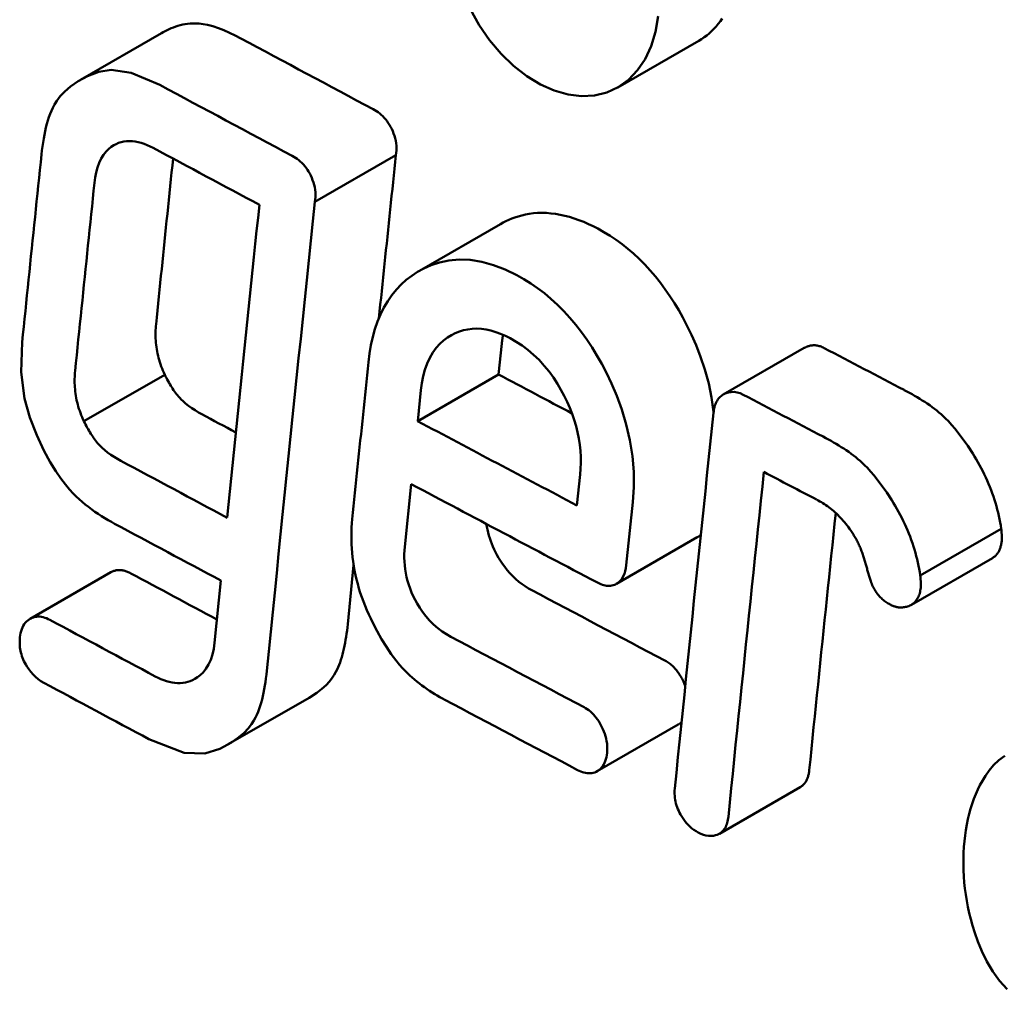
# Model space of a CAD drawing. Header units: millimetres. Extents: x 179 to 1975, y 100 to 1286.
# Tile 58 of 76: x 1693.79 to 1697.26, y 735.95 to 739.37. Entities that reach past the tile are written whole.
import ezdxf

# ---------------------------------------------------------------- set-up
doc = ezdxf.new("R2010")
doc.units = ezdxf.units.MM
doc.header["$LTSCALE"] = 5
doc.layers.add('Sichtbare Kanten(DIN)', color=7, linetype='Continuous', lineweight=50)

msp = doc.modelspace()

# ---------------------------------------------------------------- linework, layer by layer
at = {"layer": 'Sichtbare Kanten(DIN)'}
for p, q in [((1694.003, 739.1562), (1694.2884, 739.3205)), ((1695.8976, 739.1297), (1696.1832, 739.2942)), ((1694.8298, 738.7265), (1695.1152, 738.8908)), ((1695.1986, 738.4834), (1695.484, 738.6478)), ((1695.4886, 738.2267), (1695.4772, 738.1174)), ((1696.2691, 738.0465), (1696.5546, 738.2109)), ((1694.0152, 737.9523), (1694.3005, 738.1166)), ((1695.1919, 737.9531), (1695.4772, 738.1174)), ((1695.1919, 737.9531), (1695.2032, 738.0624)), ((1695.7647, 737.765), (1695.7534, 737.6557)), ((1695.1463, 737.5093), (1695.169, 737.7311)), ((1695.9274, 737.4451), (1695.9503, 737.6671)), ((1696.9639, 737.4088), (1697.2494, 737.5733)), ((1695.8924, 737.3789), (1696.1777, 737.5433)), ((1696.9325, 737.3055), (1697.218, 737.4699)), ((1694.9662, 737.4446), (1694.9453, 737.2367)), ((1693.8252, 737.2557), (1694.1104, 737.4199)), ((1694.4977, 737.391), (1694.4756, 737.1711)), ((1694.5242, 736.8135), (1694.8094, 736.9777)), ((1695.8253, 736.7188), (1696.1105, 736.8831)), ((1696.2555, 736.4984), (1696.5408, 736.6627))]:
    msp.add_line(p, q, dxfattribs=at)
at = {"layer": 'Sichtbare Kanten(DIN)', "flags": 128}
for points in [[(1695.3769, 739.4065), (1695.4091, 739.3495), (1695.4457, 739.2965), (1695.4864, 739.2482), (1695.5302, 739.2054), (1695.5766, 739.1691), (1695.6246, 739.1398), (1695.6733, 739.1181), (1695.7219, 739.1044), (1695.7697, 739.0988), (1695.8155, 739.1013), (1695.8589, 739.112), (1695.899, 739.1305), (1695.9352, 739.1566), (1695.9669, 739.1899), (1695.9936, 739.2297), (1696.0148, 739.2754), (1696.0302, 739.3261), (1696.0395, 739.3812)], [(1694.2883, 739.3207), (1694.2948, 739.3243), (1694.3015, 739.3279), (1694.3085, 739.3314), (1694.3157, 739.3348), (1694.3232, 739.338), (1694.3309, 739.3411), (1694.3387, 739.3439), (1694.3468, 739.3465), (1694.355, 739.3489), (1694.3634, 739.3509), (1694.372, 739.3526), (1694.3807, 739.354), (1694.3895, 739.3549), (1694.3986, 739.3554), (1694.4091, 739.3555), (1694.4212, 739.3547), (1694.4353, 739.3529), (1694.4513, 739.3498), (1694.4694, 739.345), (1694.4891, 739.3385), (1694.5089, 739.3309), (1694.5288, 739.3222), (1694.5487, 739.3127), (1694.5683, 739.3026)], [(1696.266, 739.3726), (1696.2591, 739.3628), (1696.2518, 739.3535), (1696.2443, 739.3445), (1696.2364, 739.336), (1696.2282, 739.3279), (1696.2197, 739.3202), (1696.211, 739.313), (1696.202, 739.3062), (1696.1927, 739.3), (1696.1832, 739.2942)], [(1694.2829, 739.1382), (1694.1821, 739.1812), (1694.1116, 739.1911), (1694.0677, 739.184), (1694.0282, 739.1695), (1693.9947, 739.1513), (1693.9684, 739.1332), (1693.9479, 739.1155), (1693.9319, 739.0985), (1693.9199, 739.0827), (1693.9111, 739.0688), (1693.905, 739.0572), (1693.9003, 739.0469), (1693.896, 739.0361), (1693.8919, 739.0248), (1693.8881, 739.0131), (1693.8846, 739.001), (1693.8814, 738.9885), (1693.8784, 738.9757), (1693.8757, 738.9625), (1693.8733, 738.9491), (1693.8711, 738.9354), (1693.8691, 738.9215), (1693.8673, 738.9074), (1693.8657, 738.8932)], [(1695.0348, 739.0529), (1695.0407, 739.0496), (1695.0465, 739.0459), (1695.0523, 739.0419), (1695.058, 739.0376), (1695.0635, 739.0328), (1695.0689, 739.0277), (1695.0742, 739.0222), (1695.0792, 739.0164), (1695.0839, 739.0103), (1695.0884, 739.0039), (1695.0926, 738.9972), (1695.0966, 738.9903), (1695.1003, 738.983), (1695.1038, 738.9754), (1695.107, 738.9675), (1695.1099, 738.9592), (1695.1124, 738.9505), (1695.1145, 738.9417), (1695.1159, 738.9328), (1695.1168, 738.9241), (1695.1172, 738.9154), (1695.117, 738.907), (1695.1163, 738.8988), (1695.1152, 738.8908)], [(1694.0524, 738.7928), (1694.0549, 738.8117), (1694.0584, 738.8298), (1694.0631, 738.8471), (1694.069, 738.8634), (1694.0762, 738.8786), (1694.0845, 738.892), (1694.0933, 738.9032), (1694.1024, 738.9123), (1694.1114, 738.9196), (1694.1202, 738.9254), (1694.1288, 738.9299), (1694.1376, 738.9336), (1694.1467, 738.9366), (1694.156, 738.9387), (1694.1657, 738.94), (1694.1757, 738.9404), (1694.1859, 738.94), (1694.1963, 738.9388), (1694.2067, 738.9367), (1694.2172, 738.9339), (1694.2278, 738.9304), (1694.2384, 738.9263), (1694.249, 738.9214), (1694.2596, 738.916)], [(1693.8657, 738.8932), (1693.8628, 738.8656), (1693.86, 738.838), (1693.8571, 738.8104), (1693.8542, 738.7828), (1693.8514, 738.7551), (1693.8485, 738.7275), (1693.8457, 738.6999), (1693.8428, 738.6723), (1693.84, 738.6447), (1693.8371, 738.6171), (1693.8343, 738.5895), (1693.8314, 738.5619), (1693.8286, 738.5343), (1693.8257, 738.5067), (1693.8229, 738.4791), (1693.8201, 738.4515), (1693.8172, 738.4239), (1693.8144, 738.3963), (1693.8116, 738.3687), (1693.8087, 738.3411), (1693.8059, 738.3135), (1693.8031, 738.286), (1693.8003, 738.2584), (1693.7975, 738.2308)], [(1694.3295, 738.8785), (1694.327, 738.8542), (1694.3245, 738.8298), (1694.322, 738.8055), (1694.3194, 738.7811), (1694.3169, 738.7568), (1694.3144, 738.7325), (1694.3119, 738.7081), (1694.3094, 738.6838), (1694.3068, 738.6594), (1694.3043, 738.6351), (1694.3018, 738.6108), (1694.2993, 738.5865), (1694.2968, 738.5621), (1694.2943, 738.5378), (1694.2918, 738.5135), (1694.2893, 738.4891), (1694.2868, 738.4648), (1694.2843, 738.4405), (1694.2818, 738.4162), (1694.2793, 738.3918), (1694.2768, 738.3675), (1694.2743, 738.3432), (1694.2718, 738.3189), (1694.2694, 738.2946)], [(1694.8298, 738.7265), (1694.8309, 738.7345), (1694.8316, 738.7427), (1694.8318, 738.7511), (1694.8314, 738.7597), (1694.8305, 738.7685), (1694.8291, 738.7773), (1694.827, 738.7862), (1694.8245, 738.7948), (1694.8216, 738.8031), (1694.8184, 738.8111), (1694.8149, 738.8187), (1694.8112, 738.8259), (1694.8072, 738.8329), (1694.803, 738.8395), (1694.7985, 738.8459), (1694.7938, 738.852), (1694.7888, 738.8579), (1694.7835, 738.8634), (1694.7781, 738.8685), (1694.7726, 738.8732), (1694.7669, 738.8776), (1694.7611, 738.8815), (1694.7553, 738.8852), (1694.7494, 738.8885)], [(1695.1152, 738.8908), (1695.1127, 738.8669), (1695.1102, 738.8429), (1695.1077, 738.8189), (1695.1051, 738.795), (1695.1026, 738.771), (1695.1001, 738.747), (1695.0976, 738.7231), (1695.0951, 738.6991), (1695.0926, 738.6752), (1695.0901, 738.6512), (1695.0876, 738.6272), (1695.0851, 738.6033), (1695.0826, 738.5793), (1695.0801, 738.5554), (1695.0776, 738.5314), (1695.0751, 738.5075), (1695.0726, 738.4835), (1695.0702, 738.4596), (1695.0677, 738.4356), (1695.0652, 738.4117), (1695.0627, 738.3877), (1695.0602, 738.3638), (1695.0577, 738.3398), (1695.0553, 738.3159)], [(1693.9841, 738.1303), (1693.9869, 738.1579), (1693.9898, 738.1855), (1693.9926, 738.2131), (1693.9954, 738.2407), (1693.9982, 738.2683), (1694.0011, 738.2958), (1694.0039, 738.3234), (1694.0067, 738.351), (1694.0096, 738.3786), (1694.0124, 738.4062), (1694.0153, 738.4338), (1694.0181, 738.4614), (1694.0209, 738.489), (1694.0238, 738.5166), (1694.0266, 738.5442), (1694.0295, 738.5718), (1694.0323, 738.5995), (1694.0352, 738.6271), (1694.0381, 738.6547), (1694.0409, 738.6823), (1694.0438, 738.7099), (1694.0467, 738.7375), (1694.0495, 738.7651), (1694.0524, 738.7928)], [(1694.6601, 737.0725), (1694.667, 737.1413), (1694.6739, 737.2101), (1694.6809, 737.2789), (1694.6878, 737.3478), (1694.6948, 737.4166), (1694.7017, 737.4854), (1694.7087, 737.5543), (1694.7157, 737.6232), (1694.7228, 737.692), (1694.7298, 737.7609), (1694.7368, 737.8298), (1694.7439, 737.8987), (1694.751, 737.9677), (1694.7581, 738.0366), (1694.7652, 738.1055), (1694.7723, 738.1745), (1694.7795, 738.2435), (1694.7866, 738.3124), (1694.7938, 738.3814), (1694.8009, 738.4504), (1694.8081, 738.5194), (1694.8153, 738.5884), (1694.8226, 738.6575), (1694.8298, 738.7265)], [(1694.6338, 738.7156), (1694.629, 738.6696), (1694.6242, 738.6236), (1694.6194, 738.5776), (1694.6146, 738.5316), (1694.6098, 738.4856), (1694.605, 738.4396), (1694.6003, 738.3937), (1694.5955, 738.3477), (1694.5907, 738.3017), (1694.586, 738.2557), (1694.5812, 738.2098), (1694.5765, 738.1638), (1694.5718, 738.1179), (1694.567, 738.0719), (1694.5623, 738.026), (1694.5576, 737.98), (1694.5529, 737.9341), (1694.5482, 737.8882), (1694.5435, 737.8422), (1694.5388, 737.7963), (1694.5341, 737.7504), (1694.5295, 737.7045), (1694.5248, 737.6586), (1694.5201, 737.6127)], [(1695.484, 738.6478), (1695.493, 738.6528), (1695.5026, 738.6577), (1695.5127, 738.6624), (1695.5234, 738.6669), (1695.5347, 738.6712), (1695.5465, 738.675), (1695.5589, 738.6785), (1695.5719, 738.6814), (1695.5855, 738.6839), (1695.5997, 738.6857), (1695.6144, 738.6868), (1695.6298, 738.6872), (1695.6457, 738.6868), (1695.6618, 738.6856), (1695.678, 738.6836), (1695.6943, 738.6807), (1695.7108, 738.6771), (1695.7274, 738.6727), (1695.744, 738.6676), (1695.7606, 738.6617), (1695.7773, 738.6552), (1695.7939, 738.6479), (1695.8105, 738.6401), (1695.8271, 738.6316)], [(1695.8271, 738.6316), (1695.8488, 738.6195), (1695.8703, 738.6064), (1695.8915, 738.5923), (1695.9124, 738.5771), (1695.933, 738.5608), (1695.9532, 738.5434), (1695.9731, 738.5249), (1695.9927, 738.5053), (1696.0118, 738.4845), (1696.0302, 738.463), (1696.0479, 738.4407), (1696.0649, 738.4176), (1696.0813, 738.3938), (1696.097, 738.3693), (1696.1121, 738.3442), (1696.1266, 738.3184), (1696.1413, 738.2905), (1696.1572, 738.2578), (1696.1735, 738.2207), (1696.1896, 738.1796), (1696.2047, 738.1346), (1696.2179, 738.0861), (1696.2284, 738.0357), (1696.2354, 737.9857)], [(1695.5416, 738.4672), (1695.5004, 738.4871), (1695.4591, 738.503), (1695.4179, 738.5145), (1695.3774, 738.5211), (1695.3379, 738.5228), (1695.3014, 738.5197), (1695.2685, 738.5128), (1695.2392, 738.5031), (1695.2135, 738.4915), (1695.1912, 738.479), (1695.1711, 738.4657), (1695.1519, 738.4509), (1695.1339, 738.4346), (1695.1169, 738.4167), (1695.1011, 738.3972), (1695.0864, 738.376), (1695.073, 738.3532), (1695.061, 738.3291), (1695.0504, 738.3037), (1695.0413, 738.2772), (1695.0336, 738.2496), (1695.0272, 738.221), (1695.0221, 738.1913), (1695.0183, 738.1607)], [(1695.9503, 737.6671), (1695.9539, 737.7196), (1695.9535, 737.7737), (1695.9491, 737.8292), (1695.9404, 737.8853), (1695.9274, 737.9415), (1695.9115, 737.9942), (1695.8939, 738.0422), (1695.8755, 738.0853), (1695.8574, 738.1229), (1695.8407, 738.1548), (1695.8241, 738.1841), (1695.8067, 738.2126), (1695.7885, 738.2403), (1695.7694, 738.267), (1695.7495, 738.2927), (1695.7286, 738.3175), (1695.7069, 738.3412), (1695.6846, 738.3635), (1695.6618, 738.3843), (1695.6386, 738.4037), (1695.6149, 738.4216), (1695.5909, 738.4382), (1695.5664, 738.4534), (1695.5416, 738.4672)], [(1694.2694, 738.2946), (1694.2687, 738.2876), (1694.2682, 738.2805), (1694.2678, 738.2733), (1694.2676, 738.2661), (1694.2676, 738.2589), (1694.2677, 738.2516), (1694.2679, 738.2442), (1694.2684, 738.2368), (1694.269, 738.2293), (1694.2698, 738.2218), (1694.2708, 738.2142), (1694.2719, 738.2066), (1694.2733, 738.1989), (1694.2749, 738.1913), (1694.2766, 738.1837), (1694.2785, 738.1761), (1694.2806, 738.1686), (1694.2829, 738.1611), (1694.2854, 738.1536), (1694.288, 738.1461), (1694.2909, 738.1387), (1694.2939, 738.1313), (1694.2971, 738.1239), (1694.3005, 738.1166)], [(1695.2032, 738.0624), (1695.2065, 738.0873), (1695.2113, 738.1114), (1695.2175, 738.1344), (1695.2253, 738.156), (1695.2347, 738.1762), (1695.2456, 738.1948), (1695.2575, 738.2111), (1695.2702, 738.2252), (1695.2834, 738.2372), (1695.297, 738.2474), (1695.3107, 738.2559), (1695.3245, 738.263), (1695.3388, 738.2688), (1695.3535, 738.2734), (1695.3686, 738.2766), (1695.3843, 738.2785), (1695.4004, 738.279), (1695.4169, 738.2781), (1695.4336, 738.2757), (1695.4504, 738.2721), (1695.4673, 738.2671), (1695.4842, 738.2609), (1695.5012, 738.2535), (1695.5183, 738.245)], [(1695.4929, 738.2573), (1695.4926, 738.2561), (1695.4924, 738.2548), (1695.4922, 738.2536), (1695.492, 738.2523), (1695.4918, 738.2511), (1695.4916, 738.2498), (1695.4914, 738.2485), (1695.4912, 738.2473), (1695.491, 738.246), (1695.4908, 738.2447), (1695.4906, 738.2435), (1695.4905, 738.2422), (1695.4903, 738.2409), (1695.4901, 738.2396), (1695.4899, 738.2383), (1695.4898, 738.2371), (1695.4896, 738.2358), (1695.4894, 738.2345), (1695.4893, 738.2332), (1695.4891, 738.2319), (1695.489, 738.2306), (1695.4889, 738.2293), (1695.4887, 738.228), (1695.4886, 738.2267)], [(1695.5183, 738.245), (1695.5394, 738.233), (1695.5602, 738.2194), (1695.5807, 738.2041), (1695.6006, 738.1872), (1695.6198, 738.1686), (1695.6382, 738.1485), (1695.6551, 738.1276), (1695.6706, 738.1063), (1695.6846, 738.0849), (1695.6972, 738.0635), (1695.7085, 738.0423), (1695.7187, 738.0213), (1695.728, 738.0002), (1695.7364, 737.9788), (1695.7439, 737.9572), (1695.7504, 737.9354), (1695.7558, 737.9135), (1695.7602, 737.8914), (1695.7635, 737.8696), (1695.7657, 737.8481), (1695.7669, 737.8269), (1695.7671, 737.8059), (1695.7664, 737.7853), (1695.7647, 737.765)], [(1693.7975, 738.2308), (1693.7937, 738.1261), (1693.8052, 738.0332), (1693.8246, 737.9655), (1693.849, 737.9032), (1693.8744, 737.8495), (1693.8964, 737.8088), (1693.9156, 737.7771), (1693.9335, 737.7507), (1693.9499, 737.7291), (1693.9645, 737.7118), (1693.977, 737.6983), (1693.9876, 737.6878), (1693.9982, 737.6779), (1694.009, 737.6683), (1694.02, 737.6591), (1694.0313, 737.6503), (1694.0426, 737.6418), (1694.0541, 737.6336), (1694.0657, 737.6258), (1694.0773, 737.6183), (1694.0889, 737.6111), (1694.1005, 737.6042), (1694.112, 737.5977), (1694.1235, 737.5914)], [(1696.5546, 738.2109), (1696.5559, 738.2117), (1696.5575, 738.2125), (1696.5592, 738.2134), (1696.5612, 738.2143), (1696.5633, 738.2152), (1696.5657, 738.2161), (1696.5682, 738.2169), (1696.5708, 738.2177), (1696.5736, 738.2184), (1696.5766, 738.2191), (1696.5797, 738.2196), (1696.583, 738.22), (1696.5863, 738.2202), (1696.5898, 738.2203), (1696.5932, 738.2202), (1696.5967, 738.2198), (1696.6002, 738.2194), (1696.6038, 738.2187), (1696.6074, 738.2178), (1696.611, 738.2167), (1696.6146, 738.2155), (1696.6182, 738.2141), (1696.6218, 738.2124), (1696.6254, 738.2106)], [(1694.0152, 737.9523), (1694.0119, 737.9597), (1694.0087, 737.967), (1694.0056, 737.9744), (1694.0028, 737.9819), (1694.0002, 737.9893), (1693.9977, 737.9968), (1693.9954, 738.0043), (1693.9933, 738.0119), (1693.9914, 738.0194), (1693.9896, 738.027), (1693.9881, 738.0347), (1693.9867, 738.0423), (1693.9856, 738.05), (1693.9846, 738.0575), (1693.9838, 738.0651), (1693.9832, 738.0725), (1693.9827, 738.08), (1693.9824, 738.0873), (1693.9823, 738.0946), (1693.9824, 738.1019), (1693.9826, 738.1091), (1693.983, 738.1162), (1693.9835, 738.1233), (1693.9841, 738.1303)], [(1695.0183, 738.1607), (1695.0159, 738.1377), (1695.0135, 738.1146), (1695.0111, 738.0915), (1695.0087, 738.0685), (1695.0063, 738.0454), (1695.004, 738.0224), (1695.0016, 737.9993), (1694.9992, 737.9763), (1694.9968, 737.9532), (1694.9945, 737.9302), (1694.9921, 737.9071), (1694.9897, 737.8841), (1694.9873, 737.861), (1694.985, 737.838), (1694.9826, 737.8149), (1694.9802, 737.7919), (1694.9779, 737.7689), (1694.9755, 737.7458), (1694.9731, 737.7228), (1694.9708, 737.6997), (1694.9684, 737.6767), (1694.9661, 737.6537), (1694.9637, 737.6306), (1694.9614, 737.6076)], [(1694.3005, 738.1166), (1694.3033, 738.1108), (1694.3062, 738.1052), (1694.3092, 738.0996), (1694.3122, 738.094), (1694.3152, 738.0885), (1694.3184, 738.0832), (1694.3215, 738.0779), (1694.3247, 738.0727), (1694.328, 738.0676), (1694.3314, 738.0626), (1694.3347, 738.0577), (1694.3382, 738.053), (1694.3417, 738.0484), (1694.3452, 738.044), (1694.3488, 738.0397), (1694.3528, 738.0352), (1694.3582, 738.0295), (1694.3652, 738.0229), (1694.3737, 738.0153), (1694.3841, 738.0071), (1694.3956, 737.9988), (1694.4074, 737.9911), (1694.4193, 737.9839), (1694.4311, 737.9773)], [(1696.9074, 738.0627), (1696.9166, 738.0579), (1696.9257, 738.0529), (1696.9349, 738.0478), (1696.944, 738.0426), (1696.953, 738.0373), (1696.962, 738.0318), (1696.9709, 738.0262), (1696.9798, 738.0205), (1696.9884, 738.0147), (1696.997, 738.0087), (1697.0054, 738.0027), (1697.0136, 737.9965), (1697.0217, 737.9902), (1697.0295, 737.9838), (1697.0372, 737.9772), (1697.0446, 737.9705), (1697.0531, 737.9624), (1697.0629, 737.9525), (1697.074, 737.9403), (1697.0864, 737.9258), (1697.1001, 737.9086), (1697.115, 737.8886), (1697.1312, 737.8654), (1697.1486, 737.8389)], [(1696.3398, 738.0462), (1696.3289, 738.0511), (1696.318, 738.0543), (1696.3072, 738.0558), (1696.2969, 738.0555), (1696.2875, 738.0539), (1696.2795, 738.0514), (1696.2731, 738.0487), (1696.2686, 738.0463), (1696.2651, 738.044), (1696.2617, 738.0415), (1696.2586, 738.0387), (1696.2556, 738.0357), (1696.2528, 738.0324), (1696.2501, 738.0289), (1696.2477, 738.0251), (1696.2454, 738.021), (1696.2434, 738.0167), (1696.2416, 738.0123), (1696.2401, 738.0076), (1696.2387, 738.0029), (1696.2375, 737.9979), (1696.2365, 737.9928), (1696.2357, 737.9876), (1696.235, 737.9823)], [(1696.235, 737.9823), (1696.2292, 737.927), (1696.2234, 737.8717), (1696.2176, 737.8165), (1696.2119, 737.7612), (1696.2061, 737.706), (1696.2004, 737.6507), (1696.1946, 737.5955), (1696.1889, 737.5402), (1696.1832, 737.485), (1696.1774, 737.4298), (1696.1717, 737.3746), (1696.166, 737.3194), (1696.1604, 737.2642), (1696.1547, 737.209), (1696.149, 737.1538), (1696.1433, 737.0986), (1696.1377, 737.0434), (1696.1321, 736.9882), (1696.1264, 736.9331), (1696.1208, 736.8779), (1696.1152, 736.8228), (1696.1096, 736.7676), (1696.104, 736.7125), (1696.0984, 736.6574)], [(1694.1459, 737.8131), (1694.1341, 737.8197), (1694.1222, 737.8268), (1694.1104, 737.8346), (1694.0989, 737.8429), (1694.0885, 737.8511), (1694.08, 737.8586), (1694.073, 737.8653), (1694.0676, 737.871), (1694.0636, 737.8755), (1694.06, 737.8798), (1694.0564, 737.8842), (1694.053, 737.8888), (1694.0495, 737.8935), (1694.0461, 737.8984), (1694.0428, 737.9033), (1694.0395, 737.9084), (1694.0363, 737.9136), (1694.0331, 737.9189), (1694.03, 737.9243), (1694.027, 737.9298), (1694.024, 737.9353), (1694.021, 737.9409), (1694.0181, 737.9466), (1694.0152, 737.9523)], [(1696.8631, 737.6745), (1696.8457, 737.7009), (1696.8296, 737.7241), (1696.8146, 737.7441), (1696.801, 737.7612), (1696.7886, 737.7757), (1696.7775, 737.7879), (1696.7677, 737.7978), (1696.7593, 737.8059), (1696.7518, 737.8127), (1696.7442, 737.8192), (1696.7363, 737.8257), (1696.7282, 737.832), (1696.72, 737.8382), (1696.7116, 737.8442), (1696.703, 737.8502), (1696.6943, 737.856), (1696.6855, 737.8617), (1696.6766, 737.8673), (1696.6676, 737.8728), (1696.6585, 737.8781), (1696.6494, 737.8834), (1696.6402, 737.8885), (1696.6311, 737.8934), (1696.6219, 737.8983)], [(1697.1486, 737.8389), (1697.155, 737.8287), (1697.1612, 737.8184), (1697.1672, 737.808), (1697.1731, 737.7975), (1697.1788, 737.7869), (1697.1843, 737.7762), (1697.1896, 737.7654), (1697.1947, 737.7545), (1697.1997, 737.7435), (1697.2045, 737.7324), (1697.209, 737.7213), (1697.2134, 737.71), (1697.2176, 737.6987), (1697.2216, 737.6873), (1697.2253, 737.676), (1697.2288, 737.6646), (1697.2321, 737.6532), (1697.2352, 737.6418), (1697.2381, 737.6304), (1697.2408, 737.619), (1697.2432, 737.6076), (1697.2455, 737.5961), (1697.2475, 737.5847), (1697.2494, 737.5733)], [(1696.2873, 736.5582), (1696.2924, 736.6088), (1696.2975, 736.6593), (1696.3027, 736.7099), (1696.3078, 736.7605), (1696.313, 736.8111), (1696.3181, 736.8618), (1696.3233, 736.9124), (1696.3285, 736.963), (1696.3337, 737.0136), (1696.3389, 737.0642), (1696.3441, 737.1149), (1696.3493, 737.1655), (1696.3545, 737.2162), (1696.3597, 737.2668), (1696.365, 737.3175), (1696.3702, 737.3682), (1696.3754, 737.4188), (1696.3807, 737.4695), (1696.386, 737.5202), (1696.3912, 737.5709), (1696.3965, 737.6216), (1696.4018, 737.6723), (1696.4071, 737.723), (1696.4124, 737.7737)], [(1696.5986, 737.6761), (1696.6041, 737.6731), (1696.6096, 737.67), (1696.6151, 737.6668), (1696.6206, 737.6635), (1696.626, 737.66), (1696.6314, 737.6564), (1696.6368, 737.6526), (1696.6421, 737.6487), (1696.6474, 737.6446), (1696.6527, 737.6404), (1696.6579, 737.6361), (1696.6631, 737.6316), (1696.6682, 737.6269), (1696.6732, 737.6221), (1696.6782, 737.6172), (1696.683, 737.6122), (1696.6878, 737.607), (1696.6925, 737.6017), (1696.6971, 737.5962), (1696.7016, 737.5907), (1696.706, 737.585), (1696.7103, 737.5792), (1696.7145, 737.5732), (1696.7187, 737.5671)], [(1696.9639, 737.4088), (1696.962, 737.4203), (1696.96, 737.4317), (1696.9577, 737.4432), (1696.9552, 737.4546), (1696.9526, 737.466), (1696.9497, 737.4774), (1696.9466, 737.4888), (1696.9433, 737.5002), (1696.9398, 737.5115), (1696.936, 737.5229), (1696.9321, 737.5342), (1696.9279, 737.5456), (1696.9235, 737.5568), (1696.9189, 737.568), (1696.9142, 737.5791), (1696.9092, 737.5901), (1696.9041, 737.601), (1696.8987, 737.6117), (1696.8932, 737.6224), (1696.8875, 737.633), (1696.8817, 737.6435), (1696.8756, 737.6539), (1696.8694, 737.6643), (1696.8631, 737.6745)], [(1694.9614, 737.6076), (1694.96, 737.5931), (1694.9591, 737.5785), (1694.9584, 737.5638), (1694.9581, 737.549), (1694.9582, 737.534), (1694.9586, 737.519), (1694.9594, 737.5038), (1694.9606, 737.4885), (1694.9622, 737.4731), (1694.9642, 737.4576), (1694.9666, 737.4419), (1694.9695, 737.4262), (1694.9727, 737.4104), (1694.9764, 737.3947), (1694.9804, 737.379), (1694.9849, 737.3634), (1694.9897, 737.3479), (1694.9949, 737.3325), (1695.0004, 737.3172), (1695.0063, 737.3019), (1695.0126, 737.2867), (1695.0192, 737.2716), (1695.0262, 737.2566), (1695.0336, 737.2416)], [(1696.6657, 737.6292), (1696.6617, 737.5914), (1696.6578, 737.5536), (1696.6539, 737.5158), (1696.65, 737.478), (1696.6461, 737.4402), (1696.6422, 737.4024), (1696.6383, 737.3646), (1696.6344, 737.3268), (1696.6305, 737.289), (1696.6266, 737.2512), (1696.6227, 737.2134), (1696.6188, 737.1756), (1696.6149, 737.1379), (1696.6111, 737.1001), (1696.6072, 737.0623), (1696.6033, 737.0245), (1696.5995, 736.9868), (1696.5956, 736.949), (1696.5918, 736.9112), (1696.5879, 736.8735), (1696.5841, 736.8357), (1696.5803, 736.798), (1696.5764, 736.7602), (1696.5726, 736.7225)], [(1695.4337, 737.5907), (1695.4354, 737.5806), (1695.4376, 737.5704), (1695.44, 737.5602), (1695.4428, 737.5501), (1695.4459, 737.5401), (1695.4494, 737.5302), (1695.4531, 737.5203), (1695.4572, 737.5105), (1695.4616, 737.5008), (1695.4663, 737.4911), (1695.4715, 737.4813), (1695.4773, 737.4711), (1695.4837, 737.4605), (1695.4909, 737.4497), (1695.4988, 737.4387), (1695.5076, 737.4276), (1695.5172, 737.4166), (1695.5275, 737.406), (1695.5381, 737.396), (1695.549, 737.3868), (1695.5601, 737.3783), (1695.5714, 737.3705), (1695.5829, 737.3634), (1695.5944, 737.3569)], [(1697.2494, 737.5733), (1697.2496, 737.5715), (1697.2497, 737.5697), (1697.2499, 737.5679), (1697.2501, 737.5661), (1697.2502, 737.5642), (1697.2504, 737.5624), (1697.2505, 737.5605), (1697.2506, 737.5587), (1697.2508, 737.5569), (1697.2509, 737.5551), (1697.251, 737.5532), (1697.2511, 737.5515), (1697.2511, 737.5497), (1697.2512, 737.5479), (1697.2513, 737.5462), (1697.2513, 737.5444), (1697.2514, 737.5425), (1697.2514, 737.5407), (1697.2514, 737.5388), (1697.2513, 737.5369), (1697.2513, 737.5351), (1697.2512, 737.5333), (1697.2511, 737.5316), (1697.2509, 737.5299)], [(1696.1902, 737.5529), (1696.1897, 737.5524), (1696.1891, 737.5518), (1696.1885, 737.5513), (1696.188, 737.5508), (1696.1874, 737.5502), (1696.1869, 737.5498), (1696.1863, 737.5493), (1696.1858, 737.5488), (1696.1852, 737.5484), (1696.1847, 737.548), (1696.1841, 737.5475), (1696.1836, 737.5471), (1696.1831, 737.5467), (1696.1826, 737.5464), (1696.1821, 737.546), (1696.1815, 737.5456), (1696.181, 737.5453), (1696.1805, 737.545), (1696.1801, 737.5447), (1696.1796, 737.5444), (1696.1791, 737.5441), (1696.1786, 737.5438), (1696.1782, 737.5435), (1696.1777, 737.5433)], [(1696.7187, 737.5671), (1696.7211, 737.5638), (1696.7234, 737.5604), (1696.7257, 737.5571), (1696.728, 737.5536), (1696.7302, 737.5502), (1696.7323, 737.5467), (1696.7344, 737.5431), (1696.7365, 737.5395), (1696.7385, 737.5359), (1696.7404, 737.5322), (1696.7423, 737.5286), (1696.7442, 737.5248), (1696.746, 737.5211), (1696.7477, 737.5173), (1696.7494, 737.5135), (1696.7511, 737.5097), (1696.7526, 737.5058), (1696.7542, 737.502), (1696.7557, 737.4981), (1696.7571, 737.4942), (1696.7585, 737.4903), (1696.7598, 737.4864), (1696.7611, 737.4825), (1696.7624, 737.4786)], [(1695.3091, 737.1926), (1695.2934, 737.2016), (1695.2779, 737.2118), (1695.2627, 737.2233), (1695.248, 737.2361), (1695.2339, 737.2503), (1695.2207, 737.2653), (1695.2092, 737.2803), (1695.1992, 737.2951), (1695.1905, 737.3094), (1695.183, 737.323), (1695.1765, 737.3361), (1695.1707, 737.3493), (1695.1654, 737.3625), (1695.1606, 737.376), (1695.1565, 737.3895), (1695.153, 737.4032), (1695.15, 737.4169), (1695.1478, 737.4306), (1695.1461, 737.4442), (1695.1451, 737.4575), (1695.1446, 737.4707), (1695.1447, 737.4838), (1695.1452, 737.4966), (1695.1463, 737.5093)], [(1697.2509, 737.5299), (1697.2505, 737.5265), (1697.25, 737.5231), (1697.2495, 737.5199), (1697.2489, 737.5167), (1697.2481, 737.5135), (1697.2473, 737.5104), (1697.2464, 737.5074), (1697.2454, 737.5045), (1697.2444, 737.5016), (1697.2432, 737.4988), (1697.2419, 737.4961), (1697.2406, 737.4934), (1697.2391, 737.4909), (1697.2376, 737.4884), (1697.236, 737.4861), (1697.2343, 737.4839), (1697.2325, 737.4818), (1697.2306, 737.4798), (1697.2287, 737.4779), (1697.2267, 737.4761), (1697.2246, 737.4744), (1697.2225, 737.4728), (1697.2202, 737.4713), (1697.218, 737.4699)], [(1696.7624, 737.4786), (1696.7635, 737.4749), (1696.7647, 737.4711), (1696.7658, 737.4672), (1696.767, 737.4633), (1696.7682, 737.4593), (1696.7694, 737.4554), (1696.7705, 737.4515), (1696.7717, 737.4476), (1696.7728, 737.4439), (1696.7739, 737.4402), (1696.775, 737.4366), (1696.7761, 737.4329), (1696.7772, 737.4292), (1696.7783, 737.4255), (1696.7794, 737.4217), (1696.7805, 737.418), (1696.7816, 737.4142), (1696.7827, 737.4104), (1696.7838, 737.4067), (1696.7849, 737.403), (1696.786, 737.3992), (1696.7871, 737.3955), (1696.7882, 737.3919), (1696.7892, 737.3882)], [(1695.8233, 737.3848), (1695.8283, 737.3823), (1695.8332, 737.38), (1695.8382, 737.378), (1695.8432, 737.3762), (1695.8482, 737.3747), (1695.8531, 737.3736), (1695.858, 737.3728), (1695.8628, 737.3723), (1695.8676, 737.3722), (1695.8722, 737.3725), (1695.8767, 737.3731), (1695.8811, 737.3742), (1695.8853, 737.3756), (1695.8894, 737.3774), (1695.8934, 737.3795), (1695.8977, 737.3824), (1695.9025, 737.3863), (1695.9074, 737.3914), (1695.9123, 737.3979), (1695.9169, 737.4058), (1695.9207, 737.4147), (1695.9237, 737.4243), (1695.9259, 737.4344), (1695.9274, 737.4451)], [(1694.1104, 737.4199), (1694.113, 737.4213), (1694.1156, 737.4226), (1694.1183, 737.4237), (1694.121, 737.4248), (1694.1238, 737.4256), (1694.1266, 737.4264), (1694.1294, 737.427), (1694.1322, 737.4274), (1694.1351, 737.4277), (1694.138, 737.4279), (1694.1409, 737.4279), (1694.1439, 737.4278), (1694.1469, 737.4276), (1694.1499, 737.4272), (1694.1529, 737.4267), (1694.156, 737.426), (1694.159, 737.4252), (1694.1621, 737.4243), (1694.1652, 737.4233), (1694.1683, 737.4221), (1694.1714, 737.4208), (1694.1745, 737.4195), (1694.1776, 737.418), (1694.1806, 737.4163)], [(1696.9654, 737.3655), (1696.9656, 737.3671), (1696.9657, 737.3689), (1696.9658, 737.3707), (1696.9658, 737.3725), (1696.9658, 737.3744), (1696.9659, 737.3762), (1696.9658, 737.3781), (1696.9658, 737.3799), (1696.9658, 737.3817), (1696.9657, 737.3835), (1696.9656, 737.3853), (1696.9656, 737.387), (1696.9655, 737.3888), (1696.9654, 737.3906), (1696.9652, 737.3925), (1696.9651, 737.3943), (1696.965, 737.3961), (1696.9648, 737.398), (1696.9647, 737.3998), (1696.9645, 737.4016), (1696.9644, 737.4035), (1696.9642, 737.4053), (1696.964, 737.4071), (1696.9639, 737.4088)], [(1696.7892, 737.3882), (1696.7909, 737.3837), (1696.7927, 737.3792), (1696.7946, 737.3748), (1696.7966, 737.3704), (1696.7987, 737.3661), (1696.801, 737.3618), (1696.8034, 737.3576), (1696.806, 737.3536), (1696.8086, 737.3496), (1696.8114, 737.3458), (1696.8142, 737.3421), (1696.8172, 737.3385), (1696.8203, 737.335), (1696.8234, 737.3317), (1696.8267, 737.3285), (1696.83, 737.3254), (1696.8333, 737.3226), (1696.8367, 737.3198), (1696.8401, 737.3172), (1696.8436, 737.3148), (1696.8471, 737.3125), (1696.8507, 737.3103), (1696.8543, 737.3082), (1696.8579, 737.3063)], [(1696.9037, 737.2965), (1696.9077, 737.2971), (1696.9117, 737.2978), (1696.9155, 737.2987), (1696.9193, 737.2998), (1696.923, 737.3011), (1696.9267, 737.3026), (1696.9302, 737.3043), (1696.9336, 737.3062), (1696.9369, 737.3084), (1696.94, 737.3107), (1696.943, 737.3133), (1696.9458, 737.3161), (1696.9485, 737.3191), (1696.951, 737.3224), (1696.9533, 737.3259), (1696.9554, 737.3297), (1696.9574, 737.3336), (1696.9591, 737.3377), (1696.9606, 737.342), (1696.9619, 737.3464), (1696.9631, 737.351), (1696.964, 737.3557), (1696.9648, 737.3605), (1696.9654, 737.3655)], [(1696.8579, 737.3063), (1696.8598, 737.3053), (1696.8618, 737.3043), (1696.8637, 737.3034), (1696.8657, 737.3025), (1696.8676, 737.3017), (1696.8696, 737.3009), (1696.8716, 737.3002), (1696.8735, 737.2995), (1696.8755, 737.2989), (1696.8774, 737.2983), (1696.8794, 737.2978), (1696.8813, 737.2973), (1696.8833, 737.2969), (1696.8852, 737.2965), (1696.8871, 737.2962), (1696.889, 737.296), (1696.8909, 737.2959), (1696.8928, 737.2958), (1696.8947, 737.2957), (1696.8965, 737.2957), (1696.8983, 737.2958), (1696.9001, 737.296), (1696.902, 737.2962), (1696.9037, 737.2965)], [(1693.8955, 737.2522), (1693.8895, 737.2552), (1693.8835, 737.2578), (1693.8775, 737.26), (1693.8715, 737.2617), (1693.8655, 737.2629), (1693.8597, 737.2636), (1693.8539, 737.2637), (1693.8483, 737.2634), (1693.8427, 737.2625), (1693.8373, 737.261), (1693.832, 737.2591), (1693.8269, 737.2566), (1693.8218, 737.2536), (1693.817, 737.2501), (1693.8126, 737.2461), (1693.8084, 737.2417), (1693.8047, 737.2367), (1693.8012, 737.2313), (1693.7983, 737.2254), (1693.7957, 737.2191), (1693.7936, 737.2125), (1693.7918, 737.2055), (1693.7905, 737.1983), (1693.7896, 737.1907)], [(1694.9453, 737.2367), (1694.9441, 737.2255), (1694.9428, 737.2144), (1694.9413, 737.2033), (1694.9397, 737.1924), (1694.938, 737.1816), (1694.9361, 737.171), (1694.9341, 737.1605), (1694.9319, 737.1503), (1694.9296, 737.1402), (1694.927, 737.1304), (1694.9243, 737.1208), (1694.9214, 737.1115), (1694.9184, 737.1024), (1694.9151, 737.0937), (1694.9116, 737.0853), (1694.9079, 737.0772), (1694.9037, 737.0687), (1694.8979, 737.0588), (1694.8904, 737.0476), (1694.8808, 737.0354), (1694.8688, 737.0224), (1694.8543, 737.009), (1694.8366, 736.9952), (1694.8094, 736.9776)], [(1695.0336, 737.2416), (1695.0486, 737.2129), (1695.0645, 737.1846), (1695.0814, 737.1571), (1695.0988, 737.1314), (1695.1144, 737.1104), (1695.1279, 737.0938), (1695.1389, 737.0814), (1695.1474, 737.0724), (1695.1555, 737.0644), (1695.1638, 737.0565), (1695.1722, 737.0489), (1695.1808, 737.0416), (1695.1894, 737.0345), (1695.1982, 737.0275), (1695.207, 737.0209), (1695.2159, 737.0144), (1695.2249, 737.0082), (1695.2339, 737.0021), (1695.243, 736.9963), (1695.252, 736.9907), (1695.2611, 736.9853), (1695.2701, 736.9801), (1695.2791, 736.975), (1695.2881, 736.9702)], [(1693.7896, 737.1907), (1693.7891, 737.185), (1693.7888, 737.1793), (1693.7887, 737.1734), (1693.7889, 737.1675), (1693.7892, 737.1615), (1693.7898, 737.1554), (1693.7906, 737.1493), (1693.7917, 737.1432), (1693.7931, 737.137), (1693.7948, 737.1308), (1693.7966, 737.1247), (1693.7988, 737.1187), (1693.8012, 737.1127), (1693.8038, 737.1068), (1693.8067, 737.101), (1693.8102, 737.0945), (1693.8148, 737.0868), (1693.8206, 737.0782), (1693.8276, 737.069), (1693.8358, 737.0597), (1693.8448, 737.0509), (1693.8541, 737.0432), (1693.8637, 737.0365), (1693.8735, 737.0307)], [(1694.4756, 737.1711), (1694.4727, 737.15), (1694.4682, 737.1301), (1694.4622, 737.1115), (1694.4543, 737.0943), (1694.445, 737.0791), (1694.4351, 737.0668), (1694.425, 737.0571), (1694.4154, 737.0497), (1694.4066, 737.0441), (1694.3985, 737.0399), (1694.3903, 737.0363), (1694.3818, 737.0335), (1694.3731, 737.0313), (1694.3641, 737.0298), (1694.3549, 737.0291), (1694.3454, 737.0291), (1694.3357, 737.0298), (1694.326, 737.0312), (1694.3162, 737.0333), (1694.3063, 737.0361), (1694.2964, 737.0395), (1694.2865, 737.0434), (1694.2765, 737.048), (1694.2666, 737.0531)], [(1696.0636, 737.1088), (1696.0674, 737.1067), (1696.0711, 737.1045), (1696.0747, 737.1021), (1696.0783, 737.0996), (1696.0819, 737.0969), (1696.0854, 737.094), (1696.0889, 737.0909), (1696.0923, 737.0877), (1696.0957, 737.0843), (1696.099, 737.0808), (1696.1021, 737.0771), (1696.1052, 737.0733), (1696.1082, 737.0694), (1696.1111, 737.0653), (1696.1139, 737.0612), (1696.1166, 737.057), (1696.1193, 737.0527), (1696.1218, 737.0483), (1696.1242, 737.0438), (1696.1266, 737.0391), (1696.1289, 737.0344), (1696.1311, 737.0295), (1696.1332, 737.0245), (1696.1352, 737.0193)], [(1694.2446, 736.8316), (1694.3682, 736.783), (1694.441, 736.7816), (1694.4938, 736.7979), (1694.5351, 736.8199), (1694.5611, 736.8383), (1694.5797, 736.8543), (1694.5944, 736.8698), (1694.6058, 736.8842), (1694.6144, 736.8972), (1694.6205, 736.9084), (1694.6251, 736.9179), (1694.6293, 736.9278), (1694.6331, 736.9381), (1694.6368, 736.9488), (1694.6401, 736.9599), (1694.6432, 736.9714), (1694.6461, 736.9832), (1694.6487, 736.9953), (1694.6511, 737.0076), (1694.6533, 737.0203), (1694.6553, 737.0331), (1694.6571, 737.0461), (1694.6587, 737.0592), (1694.6601, 737.0725)], [(1695.8597, 736.783), (1695.8603, 736.7911), (1695.8605, 736.7993), (1695.8602, 736.8077), (1695.8594, 736.8163), (1695.8582, 736.8249), (1695.8564, 736.8337), (1695.8541, 736.8423), (1695.8515, 736.8507), (1695.8485, 736.8587), (1695.8452, 736.8665), (1695.8417, 736.874), (1695.838, 736.8812), (1695.8341, 736.888), (1695.8301, 736.8947), (1695.8257, 736.9012), (1695.8212, 736.9074), (1695.8164, 736.9133), (1695.8114, 736.9189), (1695.8062, 736.9242), (1695.8008, 736.9291), (1695.7954, 736.9335), (1695.7898, 736.9376), (1695.7841, 736.9412), (1695.7783, 736.9445)], [(1696.1222, 736.8919), (1696.1218, 736.8914), (1696.1213, 736.891), (1696.1209, 736.8906), (1696.1204, 736.8902), (1696.12, 736.8898), (1696.1195, 736.8894), (1696.119, 736.889), (1696.1186, 736.8886), (1696.1181, 736.8882), (1696.1176, 736.8878), (1696.1171, 736.8875), (1696.1166, 736.8871), (1696.1162, 736.8867), (1696.1157, 736.8864), (1696.1152, 736.886), (1696.1147, 736.8857), (1696.1142, 736.8853), (1696.1137, 736.885), (1696.1131, 736.8847), (1696.1126, 736.8843), (1696.1121, 736.884), (1696.1116, 736.8837), (1696.1111, 736.8834), (1696.1105, 736.8831)], [(1695.7559, 736.7228), (1695.7615, 736.72), (1695.7671, 736.7176), (1695.7726, 736.7155), (1695.7782, 736.7138), (1695.7837, 736.7125), (1695.7892, 736.7116), (1695.7947, 736.7112), (1695.8001, 736.7113), (1695.8054, 736.7118), (1695.8108, 736.7129), (1695.8161, 736.7145), (1695.8214, 736.7167), (1695.8266, 736.7196), (1695.8316, 736.723), (1695.8362, 736.7269), (1695.8405, 736.7313), (1695.8444, 736.7363), (1695.8478, 736.7418), (1695.8509, 736.7478), (1695.8535, 736.7542), (1695.8557, 736.7609), (1695.8574, 736.768), (1695.8588, 736.7754), (1695.8597, 736.783)], [(1697.2616, 736.7734), (1697.2409, 736.7578), (1697.2226, 736.7399), (1697.2069, 736.7211), (1697.1936, 736.7025), (1697.1829, 736.6852), (1697.1743, 736.6698), (1697.1664, 736.654), (1697.1592, 736.6378), (1697.1526, 736.621), (1697.1466, 736.6038), (1697.1412, 736.5861), (1697.1363, 736.568), (1697.132, 736.5495), (1697.1282, 736.5306), (1697.1249, 736.5113), (1697.1221, 736.4916), (1697.1198, 736.4716)], [(1696.5726, 736.7225), (1696.5722, 736.7191), (1696.5718, 736.7158), (1696.5712, 736.7126), (1696.5706, 736.7094), (1696.57, 736.7063), (1696.5692, 736.7032), (1696.5683, 736.7002), (1696.5674, 736.6972), (1696.5664, 736.6944), (1696.5653, 736.6916), (1696.5641, 736.6889), (1696.5628, 736.6862), (1696.5614, 736.6837), (1696.5599, 736.6812), (1696.5583, 736.6789), (1696.5567, 736.6767), (1696.555, 736.6745), (1696.5532, 736.6725), (1696.5513, 736.6706), (1696.5494, 736.6688), (1696.5473, 736.6672), (1696.5452, 736.6656), (1696.5431, 736.6641), (1696.5408, 736.6627)], [(1696.0984, 736.6574), (1696.0979, 736.6511), (1696.0977, 736.6448), (1696.0977, 736.6383), (1696.098, 736.6317), (1696.0987, 736.625), (1696.0997, 736.6183), (1696.101, 736.6115), (1696.1026, 736.6047), (1696.1046, 736.598), (1696.1069, 736.5914), (1696.1094, 736.5849), (1696.1123, 736.5784), (1696.1155, 736.572), (1696.119, 736.5656), (1696.123, 736.5588), (1696.1277, 736.5517), (1696.1329, 736.5444), (1696.1387, 736.5371), (1696.145, 736.53), (1696.1518, 736.5233), (1696.1588, 736.5172), (1696.1659, 736.5118), (1696.1732, 736.507), (1696.1807, 736.5027)], [(1696.1807, 736.5027), (1696.1899, 736.4983), (1696.1991, 736.4948), (1696.2083, 736.4922), (1696.2174, 736.4907), (1696.2262, 736.4904), (1696.2344, 736.4911), (1696.2415, 736.4926), (1696.2477, 736.4947), (1696.2528, 736.497), (1696.2568, 736.4992), (1696.2605, 736.5017), (1696.2639, 736.5044), (1696.2671, 736.5075), (1696.2701, 736.5108), (1696.2729, 736.5145), (1696.2755, 736.5184), (1696.2778, 736.5227), (1696.2799, 736.5272), (1696.2817, 736.5319), (1696.2833, 736.5368), (1696.2846, 736.5419), (1696.2857, 736.5472), (1696.2866, 736.5526), (1696.2873, 736.5582)], [(1697.1198, 736.4716), (1697.118, 736.4516), (1697.1167, 736.4313), (1697.116, 736.4108), (1697.1159, 736.3901), (1697.1163, 736.3692), (1697.1173, 736.348), (1697.1189, 736.3267), (1697.1211, 736.3052), (1697.124, 736.2836), (1697.1275, 736.262), (1697.1317, 736.2403), (1697.1365, 736.2186), (1697.1419, 736.1969), (1697.1481, 736.1749), (1697.1561, 736.1489), (1697.1671, 736.118), (1697.1812, 736.0836), (1697.199, 736.0474), (1697.22, 736.012), (1697.2437, 735.9794), (1697.27, 735.9497)]]:
    msp.add_lwpolyline(points, dxfattribs=at)
at = {"layer": 'Sichtbare Kanten(DIN)'}
for centre, major_axis, start_param, end_param in [((1873.4021, 849.8374), (262.3454, 0), 3.962342, 3.96477), ((1873.4021, 849.8374), (-262.7488, 0), 0.820695, 0.823119), ((1873.4021, 849.6286), (262.7817, 0), 3.962283, 3.964228), ((1873.4021, 849.8374), (262.3454, 0), 3.973006, 3.97446), ((1873.4021, 849.2143), (262.4433, 0), 3.967411, 3.968751), ((1873.4021, 849.8374), (-262.7488, 0), 0.831343, 0.832795), ((1873.4021, 848.5911), (262.5393, 0), 3.962316, 3.962939), ((1873.4021, 849.2143), (-262.8465, 0), 0.825756, 0.828659), ((1873.4021, 848.5911), (-262.9424, 0), 0.820669, 0.822613), ((1873.4021, 849.6286), (262.7817, 0), 3.973423, 3.974381), ((1873.4021, 849.0055), (262.8788, 0), 3.967344, 3.970725), ((1873.4021, 848.3824), (262.9741, 0), 3.962257, 3.964201), ((1873.4021, 847.9696), (262.6332, 0), 3.961345, 3.962923), ((1873.4021, 848.5911), (262.5393, 0), 3.968355, 3.970781), ((1873.4021, 847.9696), (-263.0362, 0), 0.8197, 0.821628), ((1873.4021, 848.5911), (-262.9424, 0), 0.826699, 0.829122), ((1873.4021, 847.7608), (263.0673, 0), 3.961288, 3.963216), ((1873.4021, 848.3824), (262.9741, 0), 3.968294, 3.970709)]:
    msp.add_ellipse(centre, major_axis=major_axis, ratio=0.575862, start_param=start_param, end_param=end_param, dxfattribs=at)

doc.saveas('drawing.dxf')
